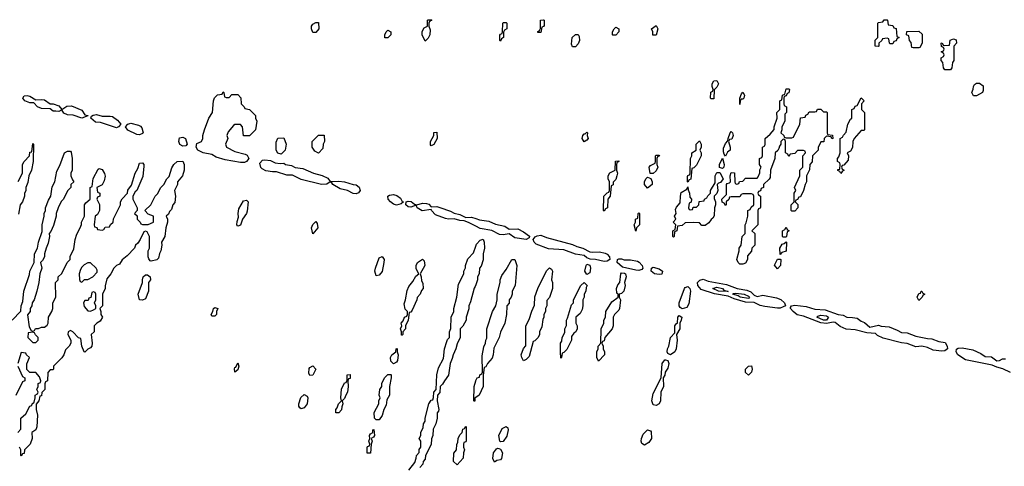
# Model space of a CAD drawing. Header units: inches. Extents: x 2792272 to 2951639, y 860504 to 1033803.
# Tile 51 of 209: x 2826839 to 2833663, y 1004176 to 1007274. Entities that reach past the tile are written whole.
import ezdxf

# ---------------------------------------------------------------- set-up
doc = ezdxf.new("R2010")
doc.units = ezdxf.units.IN
doc.header["$MEASUREMENT"] = 0
doc.layers.add('C8020', color=7, linetype='Continuous')
doc.layers.add('C8030', color=7, linetype='Continuous')

msp = doc.modelspace()

# ---------------------------------------------------------------- linework, layer by layer
at = {"layer": 'C8020', "color": 4, "elevation": 8}
for points in [[(2828870, 1007186), (2828862, 1007210), (2828862, 1007230), (2828870, 1007242), (2828890, 1007254), (2828910, 1007254), (2828912, 1007210), (2828890, 1007186)], [(2829650, 1007126), (2829628.9, 1007168.9), (2829628.9, 1007191.1), (2829643.1, 1007216.9), (2829666, 1007230), (2829666, 1007270), (2829670, 1007274), (2829690, 1007274), (2829694, 1007270), (2829678, 1007262), (2829674, 1007250), (2829674, 1007230), (2829683.6, 1007203.6), (2829682, 1007170), (2829670, 1007146)], [(2829370, 1007148), (2829368.7, 1007170), (2829378, 1007190), (2829390, 1007202), (2829411.3, 1007190), (2829411.3, 1007170), (2829390, 1007148)], [(2828270, 1006734), (2828290, 1006734), (2828310, 1006754), (2828350, 1006754), (2828371.6, 1006731.6), (2828374, 1006690), (2828394, 1006670), (2828398, 1006658), (2828431.6, 1006651.6), (2828474, 1006610), (2828474, 1006590), (2828482, 1006570), (2828474, 1006510), (2828430.9, 1006469.1), (2828389, 1006469), (2828382, 1006530), (2828370, 1006548), (2828330, 1006548), (2828319.6, 1006540.4), (2828283.6, 1006496.4), (2828274, 1006470), (2828282, 1006450), (2828264.7, 1006410), (2828271.3, 1006390), (2828330, 1006360.4), (2828402, 1006342), (2828414.9, 1006334.9), (2828427.3, 1006310), (2828410, 1006289.6), (2828395.9, 1006284.1), (2828370, 1006282.7), (2828262.2, 1006302.2), (2828200.8, 1006320.8), (2828170, 1006338.9), (2828109.7, 1006349.7), (2828072.3, 1006370), (2828062, 1006390), (2828066, 1006414), (2828098, 1006430), (2828108.7, 1006450), (2828108.7, 1006470), (2828119, 1006510), (2828148.7, 1006590), (2828175.3, 1006630), (2828182.7, 1006710), (2828189.2, 1006730.8), (2828210, 1006752), (2828242, 1006758), (2828250, 1006774), (2828254, 1006770), (2828258, 1006738)], [(2826950, 1006717.1), (2826990, 1006720.9), (2827010, 1006717.6), (2827050, 1006690.5), (2827070.3, 1006690.3), (2827110, 1006675.5), (2827130, 1006651), (2827165.3, 1006674.7), (2827196.9, 1006676.9), (2827270, 1006646), (2827290, 1006614.8), (2827312, 1006610), (2827310, 1006606), (2827270, 1006591.8), (2827210, 1006611.5), (2827170, 1006613), (2827145.6, 1006625.6), (2827130, 1006649), (2827110, 1006638), (2827090, 1006638.4), (2827070, 1006640.5), (2827050, 1006656), (2826990, 1006658.5), (2826962, 1006670), (2826936.2, 1006696.2), (2826910, 1006698), (2826875.1, 1006710), (2826859.6, 1006730), (2826870, 1006744.9), (2826890, 1006748.5), (2826910, 1006743.7)], [(2827410, 1006604.4), (2827465.7, 1006605.7), (2827481.4, 1006601.4), (2827516.3, 1006576.3), (2827538.8, 1006550), (2827522.8, 1006530), (2827510, 1006524.2), (2827399.7, 1006559.7), (2827364.2, 1006564.2), (2827332.3, 1006590), (2827336, 1006604), (2827347.9, 1006612.1), (2827370, 1006615.3)], [(2827670, 1006474.7), (2827650, 1006476.9), (2827588.6, 1006508.6), (2827572.3, 1006530), (2827589, 1006550), (2827610, 1006556.4), (2827662.6, 1006542.6), (2827676, 1006536), (2827684.4, 1006524.4), (2827694, 1006490), (2827690, 1006485.2)], [(2829690, 1006398), (2829685.6, 1006405.6), (2829685.2, 1006430), (2829708.7, 1006471.3), (2829710, 1006492), (2829730, 1006494), (2829731, 1006450), (2829710, 1006408)], [(2827970, 1006395.6), (2827948.6, 1006408.6), (2827940.7, 1006430), (2827946, 1006454), (2827970, 1006459.3), (2827986.8, 1006450), (2827999.1, 1006410), (2827990, 1006399.3)], [(2828650, 1006342), (2828628.9, 1006348.9), (2828615.3, 1006370), (2828616.4, 1006423.6), (2828628.4, 1006451.6), (2828670, 1006454), (2828684.7, 1006410), (2828678, 1006370)], [(2828910, 1006348.7), (2828883.1, 1006363.1), (2828866, 1006390), (2828866, 1006430), (2828910, 1006474), (2828950, 1006474), (2828952, 1006430), (2828942, 1006410), (2828939.6, 1006380.4)], [(2828644, 1006276), (2828670, 1006278), (2828682, 1006270), (2828722.5, 1006262.5), (2828748.7, 1006248.7), (2828800.7, 1006240.7), (2828876, 1006210), (2828934, 1006194), (2828974.6, 1006174.6), (2828990, 1006151), (2829050, 1006154.4), (2829090, 1006150.4), (2829149.3, 1006130.7), (2829170, 1006128.7), (2829192, 1006112), (2829198, 1006090), (2829185.9, 1006074.1), (2829170, 1006065.7), (2829148.8, 1006068.8), (2829110, 1006089.7), (2829060.3, 1006100.3), (2829009, 1006130), (2829003.1, 1006143.1), (2828990, 1006149), (2828966.7, 1006133.3), (2828929.8, 1006129.8), (2828790, 1006164.8), (2828730, 1006196.3), (2828690, 1006195.1), (2828618.3, 1006218.3), (2828590, 1006218), (2828545.7, 1006225.7), (2828519.5, 1006239.5), (2828509.7, 1006249.7), (2828502.3, 1006277.7), (2828521, 1006299), (2828537.7, 1006302.3), (2828576.5, 1006296.5), (2828610, 1006280.5)], [(2828350, 1005842), (2828344, 1005850), (2828345.6, 1005874.4), (2828355.3, 1005904.7), (2828353.2, 1005930), (2828358.6, 1005961.4), (2828390, 1006018), (2828410, 1006022), (2828422, 1006010), (2828415.2, 1005944.8), (2828410, 1005928.7), (2828382, 1005890), (2828370, 1005848.7)], [(2829450, 1005988.4), (2829430, 1005994), (2829408, 1006010), (2829393, 1006030), (2829390, 1006050.7), (2829402.3, 1006057.7), (2829430, 1006060.8), (2829453.6, 1006053.6), (2829477, 1006037), (2829490, 1006014), (2829498, 1006010), (2829483.1, 1005996.9)], [(2828870, 1005788.7), (2828861.2, 1005830), (2828870, 1005854), (2828890, 1005874), (2828899.6, 1005859.6), (2828904.7, 1005830)], [(2829310, 1005498), (2829300.9, 1005530), (2829303.7, 1005550), (2829330, 1005622), (2829350, 1005632), (2829364.7, 1005610), (2829362.8, 1005590), (2829350, 1005528), (2829330, 1005502)], [(2829486, 1005086), (2829486, 1005110), (2829478, 1005130), (2829488, 1005150), (2829482, 1005170), (2829495.3, 1005184.7), (2829506, 1005210), (2829522, 1005218), (2829526, 1005230), (2829526, 1005250), (2829510, 1005266), (2829503.7, 1005303.7), (2829513.2, 1005330), (2829524.1, 1005395.9), (2829536, 1005424), (2829563.1, 1005456.9), (2829584.7, 1005495.3), (2829606, 1005510), (2829586, 1005546), (2829586, 1005570), (2829595.3, 1005590), (2829630, 1005614), (2829642, 1005602), (2829646, 1005570), (2829614, 1005510), (2829622, 1005490), (2829623.6, 1005463.6), (2829632.7, 1005447.3), (2829634, 1005410), (2829623.6, 1005396.4), (2829614, 1005370), (2829592.7, 1005347.3), (2829592, 1005330), (2829559.8, 1005260.2), (2829550, 1005246), (2829538, 1005242), (2829532, 1005190), (2829512, 1005150), (2829512, 1005130), (2829494, 1005110), (2829494, 1005090), (2829490, 1005086)], [(2827330, 1005588), (2827310, 1005588), (2827286.4, 1005573.6), (2827270, 1005558), (2827259.8, 1005540.2), (2827251.3, 1005510), (2827252.7, 1005472.7), (2827258, 1005458), (2827270, 1005454), (2827288.7, 1005471.3), (2827310, 1005472), (2827346, 1005490), (2827376.4, 1005523.6), (2827376.4, 1005536.4), (2827368, 1005550)], [(2827690, 1005328), (2827668, 1005330), (2827659, 1005370), (2827688.7, 1005450), (2827688.7, 1005470), (2827695.3, 1005490), (2827710, 1005504.7), (2827723.6, 1005503.6), (2827742, 1005490), (2827744.7, 1005470), (2827731.3, 1005450), (2827730.8, 1005390), (2827710, 1005338)], [(2827350, 1005386), (2827338, 1005382), (2827332.7, 1005347.3), (2827318, 1005342), (2827312.7, 1005327.3), (2827290, 1005326), (2827282, 1005310), (2827284.7, 1005284.7), (2827310, 1005254), (2827330, 1005252), (2827350, 1005262), (2827366, 1005270), (2827366, 1005290), (2827358, 1005310), (2827366, 1005330), (2827366, 1005370), (2827362, 1005382)], [(2828170, 1005218), (2828165.2, 1005230), (2828178, 1005250), (2828182, 1005270), (2828190, 1005278), (2828211, 1005270), (2828202, 1005250), (2828202, 1005230), (2828190, 1005218)], [(2826930, 1005106), (2826898, 1005102), (2826894, 1005070), (2826930, 1005034), (2826950, 1005034), (2826966, 1005050), (2826966, 1005070), (2826947.3, 1005087.3), (2826942, 1005102)], [(2829430, 1004886), (2829410, 1004906), (2829409, 1004930), (2829418, 1004950), (2829446, 1004970), (2829448, 1004990), (2829454, 1004994), (2829454, 1004970), (2829462, 1004950), (2829458, 1004910), (2829450, 1004898)], [(2828330, 1004828), (2828326.8, 1004853.2), (2828330, 1004862), (2828336.4, 1004863.6), (2828350, 1004894), (2828358, 1004870), (2828350, 1004846)], [(2828850, 1004806), (2828842, 1004822), (2828845.6, 1004854.4), (2828850, 1004862), (2828870, 1004872), (2828891.3, 1004850), (2828870, 1004808)], [(2829030, 1004546), (2829029, 1004570), (2829039, 1004581), (2829048.7, 1004610), (2829068, 1004630), (2829064, 1004650), (2829069.4, 1004710.6), (2829090, 1004754), (2829102, 1004758), (2829107.3, 1004772.7), (2829109.1, 1004810.9), (2829130, 1004812), (2829130, 1004786), (2829118, 1004782), (2829112, 1004768), (2829116, 1004730), (2829110.5, 1004689.5), (2829098, 1004670), (2829090, 1004646), (2829074, 1004630), (2829078, 1004610), (2829070.8, 1004589.2), (2829070, 1004568), (2829050, 1004548)], [(2829310, 1004498), (2829298, 1004510), (2829295.3, 1004550), (2829328, 1004610), (2829328.7, 1004630), (2829338, 1004650), (2829329.2, 1004669.2), (2829334, 1004710), (2829348.7, 1004730), (2829348.7, 1004750), (2829368, 1004790), (2829390, 1004812), (2829410, 1004814), (2829414, 1004810), (2829414, 1004790), (2829402, 1004730), (2829402, 1004670), (2829383.6, 1004636.4), (2829379.6, 1004600.4), (2829362, 1004570), (2829351.6, 1004528.4), (2829330, 1004498)], [(2828790, 1004575.3), (2828781.2, 1004581.2), (2828774, 1004594), (2828773.2, 1004610), (2828786.6, 1004653.4), (2828810, 1004674), (2828830, 1004662), (2828834.8, 1004650), (2828830.7, 1004610), (2828810, 1004582)], [(2829870, 1004186), (2829846, 1004210), (2829847.3, 1004267.3), (2829866, 1004290), (2829867.3, 1004327.3), (2829876.4, 1004343.6), (2829878, 1004370), (2829890, 1004394), (2829906, 1004410), (2829910, 1004434), (2829922, 1004438), (2829930, 1004454), (2829934, 1004450), (2829932.7, 1004352.7), (2829930, 1004346), (2829918, 1004342), (2829914, 1004330), (2829914, 1004310), (2829922, 1004290), (2829914, 1004270), (2829912.7, 1004232.7)], [(2829247.3, 1004267.3), (2829247.3, 1004307.3), (2829250, 1004314), (2829262, 1004318), (2829266, 1004330), (2829258, 1004350), (2829266, 1004370), (2829262, 1004390), (2829270, 1004402), (2829286, 1004410), (2829286, 1004430), (2829292, 1004432), (2829298, 1004390), (2829290, 1004378), (2829274, 1004370), (2829282, 1004350), (2829274, 1004330), (2829270, 1004268)]]:
    msp.add_lwpolyline(points, close=True, dxfattribs=at)
for points in [[(2826786, 1005190), (2826847.3, 1005252.7), (2826848, 1005290), (2826860.4, 1005319.6), (2826868, 1005390), (2826907.3, 1005507.3), (2826908.7, 1005530), (2826938, 1005590), (2826942, 1005650), (2826962, 1005690), (2826968.7, 1005730), (2826995.3, 1005804.7), (2826994, 1005850), (2827008, 1005910), (2827008, 1005930), (2827018, 1005950), (2827018, 1005970), (2827038, 1006022), (2827055.3, 1006050), (2827064.7, 1006115.3), (2827082, 1006150), (2827096.5, 1006223.5), (2827116.5, 1006263.5), (2827150, 1006351.3), (2827170, 1006362), (2827190, 1006362), (2827195.3, 1006355.3), (2827202.8, 1006310), (2827202, 1006230), (2827194, 1006210), (2827194, 1006190), (2827203.6, 1006163.6), (2827214, 1006150), (2827194, 1006130), (2827194, 1006110), (2827170, 1006086), (2827142, 1006030), (2827126.4, 1006013.6), (2827106, 1005970), (2827091.3, 1005930), (2827091, 1005910), (2827073.7, 1005846.3), (2827054.8, 1005805.2), (2827042, 1005790), (2827044.7, 1005770), (2827036.9, 1005723.1), (2827022, 1005690), (2827011.3, 1005650), (2827011.1, 1005628.9), (2826996.9, 1005603.1), (2826982, 1005590), (2826991.3, 1005550), (2826978, 1005510), (2826972, 1005450), (2826958, 1005390), (2826938, 1005330), (2826924.7, 1005310), (2826922, 1005290), (2826912, 1005270), (2826912, 1005250), (2826892.7, 1005227.3), (2826903.6, 1005143.6), (2826918, 1005118), (2826930, 1005114), (2826942, 1005118), (2826948.4, 1005131.6), (2826970, 1005132), (2826990, 1005142), (2827010, 1005142), (2827030, 1005154), (2827035.3, 1005170), (2827038, 1005210), (2827062, 1005250), (2827068.7, 1005270), (2827068.9, 1005311.1), (2827088, 1005350), (2827086, 1005450), (2827106, 1005470), (2827106, 1005490), (2827130, 1005514), (2827168, 1005590), (2827188, 1005610), (2827188.9, 1005631.1), (2827214.6, 1005685.4), (2827222, 1005750), (2827234, 1005786), (2827258, 1005830), (2827267.3, 1005852.7), (2827268, 1005870), (2827288, 1005910), (2827288, 1005990), (2827296.4, 1006003.6), (2827326, 1006030), (2827326, 1006110), (2827342, 1006118), (2827348.4, 1006171.6), (2827383.1, 1006236.9), (2827390, 1006242), (2827410, 1006234), (2827426.4, 1006206.4), (2827430.8, 1006189.2), (2827423.5, 1006156.5), (2827410.9, 1006129.1), (2827374, 1006110), (2827378, 1006078), (2827394, 1006070), (2827394, 1006050), (2827378, 1006042), (2827374, 1006030), (2827391.1, 1005991.1), (2827392, 1005950), (2827376.9, 1005923.1), (2827362, 1005910), (2827354, 1005850), (2827358, 1005838), (2827372.7, 1005832.7), (2827378, 1005818), (2827410, 1005814), (2827422, 1005818), (2827430, 1005834), (2827462, 1005838), (2827467.3, 1005852.7), (2827486, 1005870), (2827488.4, 1005891.6), (2827538, 1005990), (2827538, 1006010), (2827548.9, 1006031.1), (2827586, 1006070), (2827588.4, 1006091.6), (2827613.6, 1006126.4), (2827639.3, 1006210), (2827657.5, 1006242.5), (2827670, 1006278), (2827690, 1006282), (2827698, 1006270), (2827698.8, 1006258.8), (2827693, 1006187), (2827651, 1006089), (2827639.6, 1006080.4), (2827622, 1006050), (2827622, 1006030), (2827654, 1005970), (2827654, 1005950), (2827634, 1005930), (2827652.7, 1005912.7), (2827654, 1005890), (2827674, 1005870), (2827678, 1005858), (2827690, 1005854), (2827730, 1005854), (2827766, 1005870), (2827766, 1005910), (2827730, 1005926), (2827706, 1005950), (2827748, 1005990), (2827778, 1006050), (2827793.6, 1006066.4), (2827818, 1006110), (2827838, 1006130), (2827858, 1006170), (2827874, 1006186), (2827893.6, 1006246.4), (2827908, 1006270), (2827930, 1006291.3), (2827970, 1006292), (2827978, 1006270), (2827978.8, 1006230), (2827966, 1006190), (2827932, 1006150), (2827932, 1006130), (2827912, 1006090), (2827918.8, 1006050), (2827913.2, 1006006.8), (2827901, 1005990), (2827890, 1005958), (2827876.9, 1005943.1), (2827870, 1005926), (2827854, 1005910), (2827862, 1005890), (2827862, 1005870), (2827851.3, 1005830), (2827844.7, 1005770), (2827822, 1005730), (2827824.7, 1005710), (2827818, 1005670), (2827806.8, 1005653.2), (2827799.8, 1005620.2), (2827790, 1005608.7), (2827750, 1005598), (2827742, 1005602), (2827734.6, 1005614.6), (2827728, 1005630), (2827728, 1005670), (2827738, 1005690), (2827738, 1005770), (2827722, 1005802), (2827710, 1005806), (2827698, 1005802), (2827674, 1005750), (2827656.9, 1005723.1), (2827642, 1005710), (2827634, 1005690), (2827583.6, 1005636.4), (2827550, 1005608), (2827530, 1005578), (2827510, 1005568), (2827492, 1005550), (2827471.3, 1005510), (2827443.6, 1005476.4), (2827431.6, 1005428.4), (2827431.1, 1005408.9), (2827412, 1005370), (2827412, 1005290), (2827394, 1005270), (2827402, 1005250), (2827402, 1005230), (2827412, 1005210), (2827396.9, 1005183.1), (2827374, 1005170), (2827354, 1005150), (2827354, 1005110), (2827334, 1005090), (2827342, 1005030), (2827338, 1005010), (2827330, 1004998), (2827311.6, 1004988.4), (2827290, 1004968), (2827286, 1004970), (2827268.4, 1005008.4), (2827262, 1005062), (2827247.3, 1005067.3), (2827206, 1005110), (2827190, 1005118), (2827174, 1005110), (2827172, 1005090), (2827194, 1005050), (2827194, 1005030), (2827182, 1005010), (2827156.9, 1004983.1), (2827144.7, 1004950), (2827130.9, 1004929.1), (2827074, 1004870), (2827074, 1004850), (2827070, 1004846), (2827050, 1004846), (2827032.7, 1004827.3), (2827032, 1004770), (2827018, 1004762), (2827012.7, 1004747.3), (2827012, 1004710), (2826992, 1004688), (2826990, 1004666), (2826978, 1004662), (2826972, 1004630), (2826952.7, 1004607.3), (2826952, 1004570), (2826962, 1004530), (2826958, 1004450), (2826950, 1004428), (2826922, 1004410), (2826924.7, 1004370), (2826911.3, 1004330), (2826872, 1004290), (2826870, 1004266), (2826858, 1004262), (2826850, 1004246), (2826846, 1004250), (2826846, 1004290), (2826838, 1004310)], [(2826828.9, 1006151.1), (2826858, 1006210), (2826859, 1006270), (2826869.1, 1006290.9), (2826906, 1006330), (2826910, 1006354), (2826922, 1006358), (2826930, 1006414), (2826934, 1006410), (2826931.3, 1006290), (2826921, 1006230), (2826902, 1006190), (2826895.3, 1006144.7), (2826882, 1006110), (2826882, 1006090), (2826871.6, 1006068.4), (2826871.1, 1006048.9), (2826858, 1006010), (2826842, 1005990), (2826830, 1005926)], [(2830000, 1005841.1), (2829950, 1005867.8), (2829919.1, 1005879.1), (2829890, 1005880.5), (2829850, 1005892.3), (2829810.3, 1005889.7), (2829790, 1005894.2), (2829720.2, 1005920.2), (2829692, 1005950), (2829690, 1005958), (2829628.8, 1005948.8), (2829593.2, 1005970), (2829587.3, 1005987.3), (2829550, 1005974.5), (2829530, 1005976.2), (2829514.5, 1005990), (2829517.2, 1006010), (2829530, 1006015.3), (2829552.9, 1006012.9), (2829575.2, 1005995.2), (2829590, 1005990.5), (2829630, 1006002.3), (2829658.6, 1005998.6), (2829673.4, 1005993.4), (2829690, 1005974.8), (2829730, 1005977.4), (2829750, 1005972), (2829825.5, 1005945.5), (2829850, 1005932.2), (2829890, 1005922.4), (2829930, 1005902), (2829970, 1005903.7), (2830000, 1005894.6)], [(2829535.3, 1004150), (2829576.4, 1004203.6), (2829587.3, 1004232.7), (2829588, 1004250), (2829607.3, 1004272.7), (2829608.4, 1004291.6), (2829618, 1004310), (2829618, 1004350), (2829608, 1004370), (2829618, 1004390), (2829618, 1004410), (2829634.6, 1004445.4), (2829638, 1004470), (2829648, 1004490), (2829648, 1004510), (2829675.3, 1004610), (2829690, 1004634), (2829702, 1004638), (2829707.3, 1004652.7), (2829708, 1004690), (2829726, 1004710), (2829728.9, 1004811.1), (2829742, 1004858), (2829776.4, 1004923.6), (2829782, 1004990), (2829798, 1005042), (2829804, 1005056), (2829818, 1005070), (2829818, 1005110), (2829827.3, 1005132.7), (2829828, 1005210), (2829848, 1005250), (2829848, 1005270), (2829868, 1005350), (2829880.4, 1005439.6), (2829918, 1005510), (2829918, 1005530), (2829927.3, 1005552.7), (2829928, 1005570), (2829944.7, 1005615.3), (2829983.1, 1005656.9), (2830000, 1005704.1)], [(2830000, 1005435.8), (2829996, 1005424), (2829987.5, 1005412.5), (2829963.5, 1005316.5), (2829952, 1005290), (2829951.1, 1005268.9), (2829932, 1005210), (2829932, 1005190), (2829910.9, 1005149.1), (2829892, 1005130), (2829892, 1005070), (2829870, 1005026), (2829861, 1004990), (2829842, 1004950), (2829836.9, 1004923.1), (2829822, 1004890), (2829811, 1004809), (2829782, 1004770), (2829770, 1004746), (2829754, 1004730), (2829751.6, 1004688.4), (2829734, 1004670), (2829732, 1004630), (2829744.7, 1004570), (2829742, 1004558), (2829732.7, 1004547.3), (2829732, 1004510), (2829722, 1004470), (2829705.4, 1004434.6), (2829702, 1004390), (2829692.7, 1004367.3), (2829691.6, 1004328.4), (2829652, 1004250), (2829650, 1004226), (2829634, 1004210), (2829632, 1004190), (2829612.7, 1004167.3)], [(2826826, 1004410), (2826847.3, 1004432.7), (2826846, 1004510), (2826880.4, 1004539.6), (2826910, 1004594), (2826922, 1004598), (2826926, 1004610), (2826938, 1004622), (2826946, 1004650), (2826946, 1004670), (2826962, 1004678), (2826966, 1004690), (2826958, 1004710), (2826966, 1004730), (2826966, 1004750), (2826982, 1004758), (2826986, 1004770), (2826976.4, 1004796.4), (2826950, 1004826), (2826910, 1004826), (2826887.3, 1004847.3), (2826887.3, 1004887.3), (2826906, 1004930), (2826886, 1004950), (2826882, 1004962), (2826850, 1004966), (2826824.7, 1004890)], [(2826824.7, 1004870), (2826858, 1004798), (2826874, 1004790), (2826874, 1004770), (2826858, 1004762), (2826812.7, 1004667.3)], [(2830000, 1004654.3), (2829994, 1004650), (2829994, 1004630), (2829990, 1004626), (2829986, 1004630), (2829989, 1004730), (2829999, 1004770), (2830000, 1004772.1)]]:
    msp.add_lwpolyline(points, dxfattribs=at)
at = {"layer": 'C8030', "color": 4}
for points, elevation in [([(2830170, 1007126), (2830166, 1007130), (2830167.3, 1007167.3), (2830170, 1007174), (2830182, 1007178), (2830186, 1007190), (2830188, 1007250), (2830190, 1007254), (2830210, 1007254), (2830214, 1007250), (2830214, 1007210), (2830198, 1007202), (2830192.7, 1007187.3), (2830192, 1007150), (2830178, 1007142)], 8), ([(2830430, 1007186), (2830428.9, 1007191.1), (2830442, 1007198), (2830447.3, 1007212.7), (2830449, 1007271), (2830470, 1007274), (2830474, 1007270), (2830472.7, 1007232.7), (2830470, 1007226), (2830458, 1007222), (2830450, 1007186)], 8), ([(2832870, 1007106), (2832866, 1007110), (2832862, 1007142), (2832850, 1007146), (2832818, 1007142), (2832814, 1007130), (2832794, 1007110), (2832794, 1007090), (2832790, 1007088), (2832768, 1007090), (2832768.4, 1007131.6), (2832786, 1007150), (2832786, 1007250), (2832790, 1007254), (2832822, 1007258), (2832830, 1007274), (2832850, 1007274), (2832854, 1007270), (2832858, 1007238), (2832890, 1007234), (2832898, 1007218), (2832912.7, 1007212.7), (2832918, 1007158), (2832934, 1007150), (2832918, 1007142), (2832912.7, 1007127.3), (2832898, 1007122), (2832890, 1007106)], 8), ([(2830670, 1007086), (2830663.1, 1007103.1), (2830668.7, 1007150), (2830690, 1007172), (2830710, 1007172), (2830716.9, 1007156.9), (2830718, 1007130), (2830710, 1007106), (2830690, 1007086)], 8), ([(2830950, 1007166), (2830948, 1007170), (2830948, 1007190), (2830958, 1007210), (2830970, 1007222), (2830992, 1007210), (2830990.9, 1007189.1), (2830970, 1007166)], 8), ([(2831250, 1007166), (2831227.3, 1007167.3), (2831226, 1007190), (2831218, 1007210), (2831250, 1007234), (2831262, 1007210)], 8), ([(2833030, 1007078), (2833022, 1007082), (2833016.4, 1007116.4), (2833006, 1007130), (2833002, 1007162), (2832986, 1007170), (2832987.3, 1007192.7), (2833070, 1007194), (2833092.7, 1007172.7), (2833094, 1007110), (2833078, 1007082), (2833070, 1007078)], 8), ([(2833250, 1006926), (2833240.4, 1006940.4), (2833236.4, 1006976.4), (2833226, 1006990), (2833226, 1007010), (2833242, 1007018), (2833246, 1007030), (2833242, 1007042), (2833226, 1007050), (2833242, 1007058), (2833246, 1007070), (2833242, 1007082), (2833227.3, 1007087.3), (2833226, 1007110), (2833232.7, 1007112.7), (2833238, 1007098), (2833250, 1007094), (2833282, 1007098), (2833287.3, 1007132.7), (2833310, 1007142), (2833330, 1007134), (2833332, 1007110), (2833314, 1007090), (2833314, 1006990), (2833303.6, 1006976.4), (2833299.6, 1006940.4), (2833290, 1006926)], 8), ([(2831630, 1006726), (2831626, 1006730), (2831629, 1006771), (2831642, 1006778), (2831646, 1006790), (2831638, 1006810), (2831638, 1006830), (2831649.1, 1006850.9), (2831670, 1006852), (2831682, 1006830), (2831670, 1006806), (2831652.7, 1006787.3), (2831650, 1006726)], 8), ([(2833450, 1006746), (2833438, 1006770), (2833447.3, 1006792.7), (2833448.4, 1006811.6), (2833456.4, 1006823.6), (2833470, 1006834), (2833490, 1006834), (2833516, 1006816), (2833516.9, 1006783.1), (2833511.3, 1006768.7), (2833470, 1006746)], 8), ([(2832150, 1006454), (2832190, 1006454), (2832202, 1006458), (2832246, 1006550), (2832250, 1006594), (2832282, 1006598), (2832287.3, 1006612.7), (2832302, 1006618), (2832310, 1006634), (2832350, 1006634), (2832362, 1006638), (2832367.3, 1006652.7), (2832390, 1006654), (2832410, 1006634), (2832430, 1006634), (2832434, 1006630), (2832434, 1006490), (2832438, 1006478), (2832472.7, 1006472.7), (2832474, 1006450), (2832467.3, 1006447.3), (2832462, 1006462), (2832430, 1006466), (2832414, 1006450), (2832412.7, 1006427.3), (2832390, 1006426), (2832372.7, 1006387.3), (2832371.6, 1006368.4), (2832334, 1006330), (2832331.6, 1006288.4), (2832314, 1006270), (2832312.7, 1006232.7), (2832292, 1006190), (2832292, 1006150), (2832282, 1006130), (2832272, 1006090), (2832250, 1006046), (2832238, 1006042), (2832230, 1006026), (2832218, 1006022), (2832214, 1006010), (2832231.6, 1005991.6), (2832232, 1005970), (2832210, 1005946), (2832190, 1005946), (2832186, 1005950), (2832186, 1005990), (2832206, 1006010), (2832206, 1006070), (2832218, 1006090), (2832208, 1006110), (2832246, 1006190), (2832246, 1006230), (2832266, 1006250), (2832266, 1006330), (2832286, 1006350), (2832282, 1006362), (2832270, 1006366), (2832230, 1006366), (2832210, 1006346), (2832178, 1006342), (2832170, 1006326), (2832162, 1006342), (2832146, 1006350), (2832146, 1006430), (2832142, 1006442), (2832130, 1006446), (2832114, 1006430), (2832114, 1006410), (2832103.6, 1006396.4), (2832099.6, 1006380.4), (2832092.7, 1006367.3), (2832074, 1006350), (2832072, 1006310), (2832042, 1006230), (2832039.6, 1006180.4), (2832032.7, 1006167.3), (2831994, 1006130), (2831994, 1006110), (2831978, 1006102), (2831972.7, 1006087.3), (2831958, 1006082), (2831954, 1006070), (2831958, 1006058), (2831974, 1006050), (2831972.7, 1005972.7), (2831970, 1005966), (2831958, 1005962), (2831954, 1005950), (2831954, 1005850), (2831914, 1005810), (2831934, 1005790), (2831934, 1005710), (2831914, 1005690), (2831911.6, 1005668.4), (2831883.6, 1005636.4), (2831882, 1005610), (2831870, 1005586), (2831850, 1005578), (2831830, 1005578), (2831818, 1005590), (2831808, 1005610), (2831826, 1005670), (2831826, 1005690), (2831838, 1005710), (2831846, 1005770), (2831866, 1005790), (2831866, 1005850), (2831874.6, 1005865.4), (2831886, 1005910), (2831886, 1005950), (2831902, 1005958), (2831907.3, 1005972.7), (2831926, 1005990), (2831926, 1006050), (2831922, 1006062), (2831910, 1006066), (2831850, 1006066), (2831838, 1006062), (2831830, 1006046), (2831770, 1006046), (2831758, 1006042), (2831752.7, 1006027.3), (2831734, 1006010), (2831734, 1005990), (2831730, 1005986), (2831722, 1006002), (2831707.3, 1006007.3), (2831706, 1006030), (2831738, 1006062), (2831738, 1006130), (2831742, 1006138), (2831758, 1006142), (2831766, 1006150), (2831762, 1006190), (2831770, 1006214), (2831792.7, 1006212.7), (2831794, 1006150), (2831798, 1006138), (2831810, 1006134), (2831822, 1006138), (2831827.3, 1006152.7), (2831850, 1006154), (2831870, 1006174), (2831950, 1006174), (2831956.4, 1006183.6), (2831967.3, 1006212.7), (2831968.4, 1006231.6), (2831978, 1006250), (2831966, 1006270), (2831966, 1006310), (2831982, 1006318), (2831986, 1006330), (2831986, 1006390), (2832002, 1006398), (2832006, 1006410), (2832006, 1006450), (2832040.4, 1006479.6), (2832067.3, 1006512.7), (2832068, 1006530), (2832088, 1006590), (2832086, 1006630), (2832106, 1006650), (2832106, 1006710), (2832122, 1006718), (2832126, 1006750), (2832142, 1006758), (2832150, 1006794), (2832170, 1006794), (2832174, 1006790), (2832170, 1006766), (2832158, 1006762), (2832150, 1006746), (2832138, 1006742), (2832134, 1006730), (2832134, 1006690), (2832138, 1006678), (2832154, 1006670), (2832154, 1006630), (2832142, 1006618), (2832142, 1006570), (2832122, 1006530), (2832122, 1006510), (2832114, 1006490), (2832134, 1006470), (2832138, 1006458)], 8), ([(2831830, 1006686), (2831828.7, 1006730), (2831840.2, 1006759.8), (2831850, 1006772), (2831861, 1006750), (2831858, 1006730), (2831850, 1006722), (2831838, 1006722), (2831831.3, 1006708.7)], 8), ([(2832530, 1006206), (2832522, 1006222), (2832508.4, 1006228.4), (2832510, 1006234), (2832522, 1006238), (2832526, 1006270), (2832522, 1006282), (2832506, 1006290), (2832506, 1006310), (2832516.4, 1006323.6), (2832526, 1006350), (2832526, 1006450), (2832542, 1006458), (2832547.3, 1006472.7), (2832567.3, 1006492.7), (2832578, 1006550), (2832596.4, 1006583.6), (2832606, 1006590), (2832606, 1006650), (2832622, 1006658), (2832630, 1006674), (2832642, 1006678), (2832671.1, 1006731.1), (2832691.3, 1006710), (2832674, 1006690), (2832674, 1006650), (2832694, 1006630), (2832694, 1006510), (2832690, 1006506), (2832670, 1006506), (2832622, 1006450), (2832612, 1006430), (2832611.6, 1006388.4), (2832596.9, 1006363.1), (2832574, 1006350), (2832582, 1006330), (2832579.6, 1006300.4), (2832550, 1006266), (2832538, 1006262), (2832534, 1006250), (2832538, 1006238), (2832552, 1006230), (2832538, 1006222)], 8), ([(2830750, 1006426), (2830738, 1006450), (2830742, 1006470), (2830750, 1006482), (2830758, 1006482), (2830770, 1006494), (2830774, 1006490), (2830772, 1006470), (2830778, 1006450), (2830770, 1006438)], 8), ([(2831730, 1006328), (2831720.4, 1006340.4), (2831716.4, 1006356.4), (2831716.4, 1006383.6), (2831730, 1006414), (2831747.3, 1006432.7), (2831748, 1006450), (2831762, 1006490), (2831770, 1006498), (2831778, 1006490), (2831784.7, 1006470), (2831774.8, 1006445.2), (2831758, 1006442), (2831752, 1006430), (2831762, 1006390), (2831762, 1006370), (2831745.4, 1006354.6)], 8), ([(2831470, 1006146), (2831466, 1006150), (2831467.3, 1006187.3), (2831470, 1006194), (2831482, 1006198), (2831486, 1006210), (2831488, 1006310), (2831498, 1006330), (2831498, 1006350), (2831526, 1006370), (2831528, 1006410), (2831550, 1006434), (2831562, 1006410), (2831562, 1006390), (2831552, 1006370), (2831562, 1006350), (2831562, 1006330), (2831530, 1006266), (2831510, 1006246), (2831498, 1006242), (2831491.1, 1006168.9), (2831478, 1006162)], 8), ([(2830890, 1005946), (2830886, 1005950), (2830888, 1006050), (2830910, 1006074), (2830922, 1006078), (2830926, 1006090), (2830926, 1006150), (2830918, 1006170), (2830918, 1006190), (2830928.9, 1006211.1), (2830966, 1006230), (2830968.4, 1006291.6), (2830990, 1006294), (2830992, 1006290), (2830978, 1006282), (2830974, 1006270), (2830974, 1006230), (2830982, 1006210), (2830978, 1006190), (2830970, 1006166), (2830952.7, 1006147.3), (2830951.6, 1006128.4), (2830938, 1006122), (2830931.1, 1006048.9), (2830914, 1006030), (2830912, 1005970), (2830898, 1005962)], 8), ([(2831230, 1006206), (2831208, 1006208), (2831202, 1006250), (2831210, 1006262), (2831242, 1006278), (2831246, 1006290), (2831246, 1006330), (2831250, 1006334), (2831270, 1006334), (2831272, 1006330), (2831258, 1006322), (2831254, 1006310), (2831254, 1006270), (2831262, 1006250), (2831250, 1006226)], 8), ([(2831710, 1006242), (2831688, 1006248), (2831688, 1006270), (2831710, 1006314), (2831721, 1006270), (2831718, 1006250)], 8), ([(2831590, 1005846), (2831567.3, 1005847.3), (2831550, 1005866), (2831510, 1005868), (2831450, 1005866), (2831430, 1005846), (2831398, 1005842), (2831392, 1005810), (2831378, 1005802), (2831374, 1005770), (2831370, 1005766), (2831366, 1005770), (2831366, 1005810), (2831382, 1005818), (2831386, 1005850), (2831368, 1005870), (2831386, 1005890), (2831378, 1005910), (2831388, 1005930), (2831383.1, 1005956.9), (2831390, 1005974), (2831416.4, 1006003.6), (2831418, 1006050), (2831424, 1006076), (2831462, 1006098), (2831470, 1006114), (2831472.7, 1006092.7), (2831482, 1006070), (2831483.6, 1006043.6), (2831494, 1006030), (2831492.7, 1006007.3), (2831478, 1006002), (2831474, 1005970), (2831478, 1005958), (2831490, 1005954), (2831502, 1005958), (2831507.3, 1005972.7), (2831530, 1005974), (2831546, 1005990), (2831547.3, 1006012.7), (2831582, 1006018), (2831586, 1006030), (2831602, 1006038), (2831607.3, 1006052.7), (2831626, 1006070), (2831626, 1006090), (2831658, 1006142), (2831658, 1006190), (2831670, 1006214), (2831690, 1006214), (2831714, 1006170), (2831696, 1006144), (2831681, 1006139), (2831672, 1006130), (2831678, 1006090), (2831671.3, 1006068.7), (2831652, 1006050), (2831652.7, 1006032.7), (2831662, 1006010), (2831662, 1005990), (2831654, 1005970), (2831652.7, 1005912.7), (2831643.6, 1005896.4), (2831630, 1005888), (2831614.4, 1005865.6)], 8), ([(2831190, 1006106), (2831168, 1006130), (2831168, 1006150), (2831178, 1006170), (2831190, 1006182), (2831212.7, 1006172.7), (2831222, 1006150), (2831222, 1006130)], 8), ([(2831110, 1005806), (2831098, 1005850), (2831106, 1005870), (2831106, 1005890), (2831122, 1005898), (2831126, 1005930), (2831130, 1005934), (2831134, 1005930), (2831134, 1005850), (2831114, 1005830)], 8), ([(2832130, 1005766), (2832126, 1005770), (2832126, 1005810), (2832142, 1005818), (2832150, 1005834), (2832158, 1005818), (2832172, 1005810), (2832158, 1005802), (2832154, 1005770), (2832150, 1005766)], 8), ([(2830810, 1005660.3), (2830856.9, 1005663.1), (2830895.3, 1005655.3), (2830910, 1005648.4), (2830926.7, 1005630), (2830927.7, 1005610), (2830910, 1005598.7), (2830890, 1005596.4), (2830830, 1005609.6), (2830792.5, 1005612.5), (2830770, 1005621.2), (2830750, 1005638.7), (2830690, 1005648.2), (2830610, 1005676.9), (2830504.6, 1005684.6), (2830417.8, 1005717.8), (2830404.2, 1005730), (2830397.6, 1005750), (2830412, 1005768), (2830424.7, 1005775.3), (2830450, 1005778.5), (2830490, 1005762.7), (2830670, 1005714.6), (2830700.5, 1005700.5), (2830741, 1005690), (2830790, 1005663.8)], 8), ([(2832110, 1005646), (2832108, 1005690), (2832123.1, 1005716.9), (2832138, 1005722), (2832150, 1005734), (2832154, 1005730), (2832151, 1005669), (2832122, 1005658)], 8), ([(2831028.2, 1005608.2), (2831071.2, 1005608.8), (2831119.8, 1005599.8), (2831133.2, 1005593.2), (2831153.7, 1005570), (2831158.4, 1005550), (2831150, 1005540.7), (2831130, 1005534.8), (2831110, 1005535.8), (2831017.5, 1005557.5), (2830979.3, 1005590), (2830981.2, 1005610), (2830990, 1005614.9), (2831010, 1005614.9)], 8), ([(2832090, 1005546), (2832068.9, 1005571.1), (2832090, 1005614), (2832110, 1005614), (2832114, 1005610), (2832112, 1005570)], 8), ([(2830330, 1004908.7), (2830318, 1004930), (2830315.3, 1004950), (2830330, 1004994), (2830347.3, 1005012.7), (2830346, 1005150), (2830370, 1005194), (2830388.4, 1005251.6), (2830407.3, 1005292.7), (2830408.9, 1005351.1), (2830428.7, 1005410), (2830490, 1005532), (2830510, 1005552), (2830523.6, 1005543.6), (2830530.7, 1005530.7), (2830524.7, 1005470), (2830531.3, 1005450), (2830531.3, 1005410), (2830510, 1005346), (2830492.7, 1005327.3), (2830491.1, 1005288.9), (2830482, 1005270), (2830482, 1005250), (2830472, 1005230), (2830472, 1005210), (2830465.4, 1005194.6), (2830456.9, 1005143.1), (2830442, 1005110), (2830442, 1005090), (2830431.1, 1005068.9), (2830410, 1005046), (2830398, 1005042), (2830370, 1004938), (2830350, 1004918)], 8), ([(2830770, 1005506), (2830755.3, 1005530), (2830764, 1005570), (2830770, 1005578), (2830790, 1005571), (2830794.8, 1005550), (2830790, 1005518)], 8), ([(2831270, 1005505.7), (2831239.3, 1005510), (2831216.2, 1005530), (2831218, 1005550), (2831230, 1005557), (2831270, 1005546.7), (2831294.9, 1005530), (2831290, 1005509.6)], 8), ([(2830850, 1004906), (2830838, 1004930), (2830838, 1004970), (2830848, 1004990), (2830848, 1005010), (2830866, 1005030), (2830868, 1005130), (2830888, 1005170), (2830888, 1005190), (2830898, 1005210), (2830902, 1005250), (2830942, 1005318), (2830986, 1005350), (2830986, 1005370), (2830978, 1005378), (2830974, 1005410), (2830984.1, 1005435.9), (2830998, 1005450), (2831004, 1005510), (2831010, 1005518), (2831030, 1005516), (2831038, 1005510), (2831042, 1005490), (2831031.3, 1005450), (2831034.8, 1005430), (2831024.7, 1005390), (2831010, 1005375.3), (2830994, 1005370), (2830994, 1005350), (2831002, 1005330), (2830996, 1005270), (2830990, 1005258), (2830962, 1005230), (2830952, 1005210), (2830950.9, 1005150.9), (2830946, 1005130), (2830894, 1005070), (2830890, 1005046), (2830878, 1005042), (2830874, 1005030), (2830882, 1005010), (2830882, 1004990), (2830892, 1004970), (2830892, 1004950)], 8), ([(2831950, 1005354.6), (2831990, 1005362.9), (2832083.9, 1005343.9), (2832113.4, 1005333.4), (2832138.8, 1005310), (2832146.8, 1005290), (2832130, 1005281.6), (2832110, 1005273.5), (2832090, 1005273.3), (2832003.7, 1005283.7), (2831970, 1005291.2), (2831930, 1005312.4), (2831870, 1005315.4), (2831790, 1005336.8), (2831750, 1005355.2), (2831653.2, 1005373.2), (2831562.7, 1005402.7), (2831538.9, 1005430), (2831537.2, 1005450), (2831552.2, 1005467.8), (2831574.9, 1005474.9), (2831610, 1005459.6), (2831737.5, 1005437.5), (2831810.8, 1005410), (2831877.8, 1005397.8), (2831905.5, 1005385.5), (2831930, 1005363.1)], 8), ([(2830590, 1004926), (2830586, 1004970), (2830588, 1005030), (2830596.4, 1005043.6), (2830598, 1005070), (2830616.4, 1005103.6), (2830618, 1005130), (2830627.3, 1005152.7), (2830628, 1005190), (2830636.4, 1005203.6), (2830664, 1005296), (2830678, 1005310), (2830678, 1005330), (2830728.7, 1005430), (2830752, 1005452), (2830770.9, 1005429.1), (2830763.6, 1005416.4), (2830762, 1005390), (2830752, 1005370), (2830751.3, 1005350), (2830742, 1005330), (2830742, 1005290), (2830736.9, 1005263.1), (2830723.6, 1005236.4), (2830694, 1005210), (2830694, 1005170), (2830702, 1005150), (2830702, 1005130), (2830692, 1005110), (2830679.6, 1005100.4), (2830663.6, 1005076.4), (2830662, 1005050), (2830630, 1004986), (2830610, 1004966), (2830598, 1004962), (2830594, 1004930)], 8), ([(2831430, 1005267.6), (2831417.2, 1005277.2), (2831410, 1005289.4), (2831409.8, 1005310), (2831445.3, 1005410), (2831450, 1005416), (2831470, 1005423.1), (2831482.3, 1005410), (2831488.1, 1005390), (2831477.3, 1005302.7), (2831461.6, 1005278.4)], 8), ([(2831750, 1005389.7), (2831681.2, 1005390), (2831642, 1005410), (2831670, 1005418.2), (2831710.7, 1005410), (2831718, 1005398)], 4), ([(2831890, 1005341.1), (2831832.7, 1005350), (2831819.1, 1005359.1), (2831780.9, 1005370), (2831784.4, 1005375.6), (2831803.1, 1005376.9), (2831858.8, 1005370), (2831890, 1005356.9), (2831895.9, 1005350)], 4), ([(2833070, 1005326), (2833058, 1005350), (2833070, 1005374), (2833082, 1005378), (2833086, 1005390), (2833091.6, 1005391.6), (2833098, 1005378), (2833112, 1005370), (2833098, 1005362), (2833094, 1005350)], 8), ([(2832730, 1005141.3), (2832790, 1005155.5), (2832809.2, 1005149.2), (2832864.4, 1005144.4), (2832921.3, 1005121.3), (2832950, 1005104), (2832990, 1005102), (2833050, 1005079.6), (2833130, 1005063.1), (2833161.4, 1005061.4), (2833210, 1005042), (2833253.8, 1005033.8), (2833266.7, 1005010), (2833268.4, 1004990), (2833250, 1004976.9), (2833230, 1004975.1), (2833170, 1004982.2), (2833130, 1004999.8), (2833090, 1005008.7), (2833050, 1005004.7), (2832990, 1005028.3), (2832950, 1005032.2), (2832823.9, 1005063.9), (2832784.3, 1005084.3), (2832770, 1005097.3), (2832710, 1005102.2), (2832630, 1005122.9), (2832567.3, 1005127.3), (2832525.5, 1005145.5), (2832490, 1005173.7), (2832476.9, 1005176.9), (2832430, 1005167.2), (2832390, 1005172.2), (2832270, 1005218.5), (2832227.6, 1005227.6), (2832198.5, 1005250), (2832182, 1005270), (2832182, 1005278), (2832188, 1005290), (2832210, 1005293.4), (2832290, 1005284.7), (2832350, 1005265.8), (2832420.4, 1005260.4), (2832512, 1005230), (2832545.4, 1005225.4), (2832572, 1005210), (2832610, 1005209.2), (2832642.5, 1005202.5), (2832670, 1005182.6), (2832692.9, 1005172.9)], 8), ([(2831350, 1004949.6), (2831330, 1004959.3), (2831326.2, 1004970), (2831328.7, 1004990), (2831337.2, 1005010), (2831348.9, 1005070), (2831378.6, 1005101.4), (2831379.7, 1005150), (2831390, 1005167.7), (2831398, 1005170), (2831399.6, 1005210), (2831410, 1005223), (2831427.3, 1005210), (2831424, 1005190), (2831413.4, 1005170), (2831414.9, 1005130), (2831390.4, 1005090), (2831396.1, 1005050), (2831388.8, 1004990), (2831378.4, 1004970)], 8), ([(2832430, 1005189.4), (2832409.6, 1005190), (2832362.9, 1005210), (2832370, 1005218), (2832390, 1005223.6), (2832430, 1005219.7), (2832444.6, 1005210)], 4), ([(2831250, 1004597.2), (2831230, 1004602.6), (2831219, 1004630), (2831230, 1004680.5), (2831284.5, 1004790), (2831292.3, 1004890), (2831310, 1004914), (2831314.6, 1004914.6), (2831330, 1004911), (2831337.8, 1004890), (2831330, 1004856), (2831313.4, 1004830), (2831310, 1004808.7), (2831298.8, 1004790), (2831300.2, 1004730), (2831281.5, 1004690), (2831279.7, 1004630), (2831270, 1004609.7)], 8), ([(2831890, 1004808), (2831870, 1004826), (2831869.4, 1004850.6), (2831890, 1004871.3), (2831910, 1004872), (2831916, 1004850), (2831910.8, 1004829.2)], 8), ([(2830170, 1004346), (2830166, 1004350), (2830159, 1004390), (2830182.7, 1004437.3), (2830210, 1004452), (2830222, 1004442), (2830224.7, 1004430), (2830214.4, 1004385.6), (2830190, 1004348)], 8), ([(2831170, 1004322.4), (2831150, 1004335.1), (2831144.8, 1004350), (2831147.1, 1004370), (2831160.2, 1004399.8), (2831190, 1004428.8), (2831210, 1004421.6), (2831214.8, 1004414.8), (2831216.5, 1004370), (2831198.3, 1004341.8)], 8), ([(2830130, 1004206), (2830118, 1004230), (2830122, 1004270), (2830143.1, 1004296.9), (2830150, 1004302), (2830159.6, 1004299.6), (2830170, 1004294), (2830184.7, 1004270), (2830178, 1004230), (2830170, 1004222), (2830144.7, 1004215.3)], 8)]:
    msp.add_lwpolyline(points, close=True, dxfattribs=dict(at, elevation=elevation))
at = {"layer": 'C8030', "color": 4, "elevation": 8}
for points in [[(2830000, 1005894.6), (2830026.5, 1005886.5), (2830090, 1005875.8), (2830135.8, 1005855.8), (2830200.7, 1005840.7), (2830230, 1005820.5), (2830290, 1005823.6), (2830330, 1005802.4), (2830372, 1005772), (2830370, 1005762), (2830350, 1005749.6), (2830270, 1005760.4), (2830230, 1005787.6), (2830190, 1005781.4), (2830163.8, 1005783.8), (2830110, 1005811.5), (2830030, 1005825.1), (2830000, 1005841.1)], [(2830000, 1005704.1), (2830004.2, 1005715.8), (2830030, 1005744.7), (2830050, 1005752), (2830058.8, 1005730), (2830059.1, 1005690), (2830051.3, 1005650), (2830051.1, 1005608.9), (2830036, 1005564), (2830024.7, 1005550), (2830022, 1005510), (2830012, 1005490), (2830011.1, 1005468.9), (2830000, 1005435.8)], [(2830000, 1004772.1), (2830009.1, 1004790.9), (2830026, 1004794), (2830028.4, 1004811.6), (2830042, 1004818), (2830046, 1004830), (2830043.1, 1004943.1), (2830055.3, 1005004.7), (2830068, 1005030), (2830068.9, 1005051.1), (2830075.3, 1005064.7), (2830075.3, 1005130), (2830115.3, 1005250), (2830138, 1005290), (2830148.4, 1005331.6), (2830148.7, 1005370), (2830168, 1005450), (2830168, 1005470), (2830180.2, 1005499.8), (2830210, 1005542), (2830248.7, 1005610), (2830270, 1005611.3), (2830284.7, 1005570), (2830272, 1005430), (2830252, 1005390), (2830252, 1005370), (2830244.7, 1005350), (2830232, 1005330), (2830231.6, 1005308.4), (2830214, 1005290), (2830212, 1005230), (2830202, 1005170), (2830170, 1005106), (2830162, 1005070), (2830125.4, 1004994.6), (2830120.7, 1004950), (2830113.4, 1004926.6), (2830082, 1004890), (2830070, 1004866), (2830058, 1004862), (2830051.6, 1004808.4), (2830050.6, 1004729.4), (2830022, 1004670), (2830000, 1004654.3)], [(2833706.4, 1004826.4), (2833653.3, 1004853.3), (2833610, 1004863.5), (2833577.8, 1004877.8), (2833393.7, 1004913.7), (2833341.3, 1004950), (2833329, 1004970), (2833332, 1004988), (2833343.8, 1004996.2), (2833370, 1004997.4), (2833443.8, 1004983.8), (2833499.3, 1004959.3), (2833530, 1004937.1), (2833574.6, 1004934.6), (2833610, 1004907), (2833630, 1004910.4), (2833650, 1004922.3), (2833670, 1004922.7)]]:
    msp.add_lwpolyline(points, dxfattribs=at)

doc.saveas('drawing.dxf')
